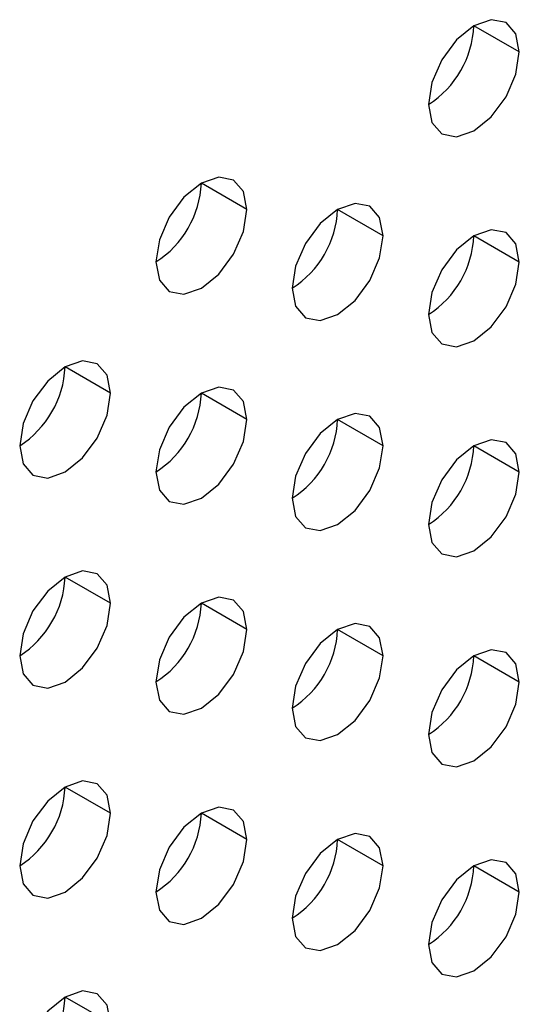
# Model space of a CAD drawing. Header units: millimetres. Extents: x 0 to 1118, y 0 to 864.
# Tile 188 of 254: x 933.23 to 934.52, y 692.9 to 695.45. Entities that reach past the tile are written whole.
import ezdxf

# ---------------------------------------------------------------- set-up
doc = ezdxf.new("R2010")
doc.units = ezdxf.units.MM

msp = doc.modelspace()

# ---------------------------------------------------------------- linework, layer by layer
at = {"color": 7, "linetype": 'Continuous', "lineweight": 25}
for p, q in [((934.5241, 695.3692), (934.4063, 695.4372)), ((933.817, 694.961), (933.6992, 695.029)), ((934.1706, 694.8929), (934.0527, 694.961)), ((934.5241, 694.8248), (934.4063, 694.8929)), ((933.4635, 694.4847), (933.3456, 694.5528)), ((933.817, 694.4166), (933.6992, 694.4847)), ((934.1706, 694.3486), (934.0527, 694.4166)), ((934.5241, 694.2805), (934.4063, 694.3485)), ((933.4635, 693.9404), (933.3456, 694.0084)), ((933.817, 693.8723), (933.6992, 693.9403)), ((934.1706, 693.8042), (934.0527, 693.8722)), ((934.5241, 693.7361), (934.4063, 693.8042)), ((933.4635, 693.396), (933.3456, 693.464)), ((933.817, 693.3279), (933.6992, 693.396)), ((934.1706, 693.2598), (934.0527, 693.3279)), ((934.5241, 693.1918), (934.4063, 693.2598)), ((933.4635, 692.8516), (933.3456, 692.9197))]:
    msp.add_line(p, q, dxfattribs=at)
at = {"color": 7, "linetype": 'Continuous', "lineweight": 25, "flags": 128}
for points in [[(934.5241, 695.3692), (934.5152, 695.4161), (934.4896, 695.4455), (934.4514, 695.4529), (934.4063, 695.4373), (934.3612, 695.4009), (934.3229, 695.3493), (934.2974, 695.2904), (934.2884, 695.2331)], [(934.2884, 695.2331), (934.2974, 695.1862), (934.3229, 695.1568), (934.3612, 695.1494), (934.4063, 695.1651), (934.4514, 695.2015), (934.4896, 695.253), (934.5152, 695.3119), (934.5241, 695.3692)], [(933.817, 694.961), (933.8081, 695.0079), (933.7825, 695.0373), (933.7443, 695.0447), (933.6992, 695.0291), (933.6541, 694.9927), (933.6158, 694.9411), (933.5903, 694.8822), (933.5813, 694.8249)], [(933.5813, 694.8249), (933.5903, 694.778), (933.6158, 694.7486), (933.6541, 694.7412), (933.6992, 694.7569), (933.7443, 694.7933), (933.7825, 694.8448), (933.8081, 694.9037), (933.817, 694.961)], [(934.1706, 694.8929), (934.1616, 694.9398), (934.1361, 694.9692), (934.0978, 694.9767), (934.0527, 694.961), (934.0076, 694.9246), (933.9694, 694.873), (933.9438, 694.8141), (933.9349, 694.7569)], [(934.5241, 694.8248), (934.5152, 694.8717), (934.4896, 694.9011), (934.4514, 694.9086), (934.4063, 694.8929), (934.3612, 694.8565), (934.3229, 694.8049), (934.2974, 694.746), (934.2884, 694.6888)], [(933.9349, 694.7569), (933.9438, 694.71), (933.9694, 694.6805), (934.0076, 694.6731), (934.0527, 694.6888), (934.0978, 694.7252), (934.1361, 694.7768), (934.1616, 694.8357), (934.1706, 694.8929)], [(934.2884, 694.6888), (934.2974, 694.6419), (934.3229, 694.6125), (934.3612, 694.605), (934.4063, 694.6207), (934.4514, 694.6571), (934.4896, 694.7087), (934.5152, 694.7676), (934.5241, 694.8248)], [(933.4635, 694.4847), (933.4545, 694.5316), (933.429, 694.561), (933.3907, 694.5684), (933.3456, 694.5528), (933.3005, 694.5164), (933.2623, 694.4648), (933.2367, 694.4059), (933.2278, 694.3486)], [(933.817, 694.4166), (933.8081, 694.4635), (933.7825, 694.4929), (933.7443, 694.5004), (933.6992, 694.4847), (933.6541, 694.4483), (933.6158, 694.3967), (933.5903, 694.3378), (933.5813, 694.2806)], [(933.2278, 694.3486), (933.2367, 694.3017), (933.2623, 694.2723), (933.3005, 694.2649), (933.3456, 694.2806), (933.3907, 694.317), (933.429, 694.3686), (933.4545, 694.4275), (933.4635, 694.4847)], [(934.1706, 694.3486), (934.1616, 694.3955), (934.1361, 694.4249), (934.0978, 694.4323), (934.0527, 694.4166), (934.0076, 694.3802), (933.9694, 694.3286), (933.9438, 694.2698), (933.9349, 694.2125)], [(933.5813, 694.2806), (933.5903, 694.2337), (933.6158, 694.2043), (933.6541, 694.1968), (933.6992, 694.2125), (933.7443, 694.2489), (933.7825, 694.3005), (933.8081, 694.3594), (933.817, 694.4166)], [(933.9349, 694.2125), (933.9438, 694.1656), (933.9694, 694.1362), (934.0076, 694.1288), (934.0527, 694.1444), (934.0978, 694.1808), (934.1361, 694.2324), (934.1616, 694.2913), (934.1706, 694.3486)], [(934.5241, 694.2805), (934.5152, 694.3274), (934.4896, 694.3568), (934.4514, 694.3642), (934.4063, 694.3485), (934.3612, 694.3121), (934.3229, 694.2606), (934.2974, 694.2017), (934.2884, 694.1444)], [(934.2884, 694.1444), (934.2974, 694.0975), (934.3229, 694.0681), (934.3612, 694.0607), (934.4063, 694.0764), (934.4514, 694.1128), (934.4896, 694.1643), (934.5152, 694.2232), (934.5241, 694.2805)], [(933.4635, 693.9404), (933.4545, 693.9873), (933.429, 694.0167), (933.3907, 694.0241), (933.3456, 694.0084), (933.3005, 693.972), (933.2623, 693.9204), (933.2367, 693.8615), (933.2278, 693.8043)], [(933.2278, 693.8043), (933.2367, 693.7574), (933.2623, 693.728), (933.3005, 693.7206), (933.3456, 693.7362), (933.3907, 693.7726), (933.429, 693.8242), (933.4545, 693.8831), (933.4635, 693.9404)], [(933.817, 693.8723), (933.8081, 693.9192), (933.7825, 693.9486), (933.7443, 693.956), (933.6992, 693.9403), (933.6541, 693.9039), (933.6158, 693.8524), (933.5903, 693.7935), (933.5813, 693.7362)], [(934.1706, 693.8042), (934.1616, 693.8511), (934.1361, 693.8805), (934.0978, 693.8879), (934.0527, 693.8723), (934.0076, 693.8359), (933.9694, 693.7843), (933.9438, 693.7254), (933.9349, 693.6681)], [(933.5813, 693.7362), (933.5903, 693.6893), (933.6158, 693.6599), (933.6541, 693.6525), (933.6992, 693.6682), (933.7443, 693.7045), (933.7825, 693.7561), (933.8081, 693.815), (933.817, 693.8723)], [(934.5241, 693.7361), (934.5152, 693.783), (934.4896, 693.8124), (934.4514, 693.8199), (934.4063, 693.8042), (934.3612, 693.7678), (934.3229, 693.7162), (934.2974, 693.6573), (934.2884, 693.6001)], [(933.9349, 693.6681), (933.9438, 693.6212), (933.9694, 693.5918), (934.0076, 693.5844), (934.0527, 693.6001), (934.0978, 693.6365), (934.1361, 693.688), (934.1616, 693.7469), (934.1706, 693.8042)], [(934.2884, 693.6001), (934.2974, 693.5532), (934.3229, 693.5237), (934.3612, 693.5163), (934.4063, 693.532), (934.4514, 693.5684), (934.4896, 693.62), (934.5152, 693.6789), (934.5241, 693.7361)], [(933.4635, 693.396), (933.4545, 693.4429), (933.429, 693.4723), (933.3907, 693.4797), (933.3456, 693.4641), (933.3005, 693.4277), (933.2623, 693.3761), (933.2367, 693.3172), (933.2278, 693.2599)], [(933.817, 693.3279), (933.8081, 693.3748), (933.7825, 693.4042), (933.7443, 693.4116), (933.6992, 693.396), (933.6541, 693.3596), (933.6158, 693.308), (933.5903, 693.2491), (933.5813, 693.1918)], [(933.2278, 693.2599), (933.2367, 693.213), (933.2623, 693.1836), (933.3005, 693.1762), (933.3456, 693.1919), (933.3907, 693.2283), (933.429, 693.2798), (933.4545, 693.3387), (933.4635, 693.396)], [(933.5813, 693.1918), (933.5903, 693.1449), (933.6158, 693.1155), (933.6541, 693.1081), (933.6992, 693.1238), (933.7443, 693.1602), (933.7825, 693.2118), (933.8081, 693.2707), (933.817, 693.3279)], [(934.1706, 693.2598), (934.1616, 693.3067), (934.1361, 693.3361), (934.0978, 693.3436), (934.0527, 693.3279), (934.0076, 693.2915), (933.9694, 693.2399), (933.9438, 693.181), (933.9349, 693.1238)], [(934.5241, 693.1918), (934.5152, 693.2387), (934.4896, 693.2681), (934.4514, 693.2755), (934.4063, 693.2598), (934.3612, 693.2234), (934.3229, 693.1718), (934.2974, 693.113), (934.2884, 693.0557)], [(933.9349, 693.1238), (933.9438, 693.0769), (933.9694, 693.0475), (934.0076, 693.04), (934.0527, 693.0557), (934.0978, 693.0921), (934.1361, 693.1437), (934.1616, 693.2026), (934.1706, 693.2598)], [(934.2884, 693.0557), (934.2974, 693.0088), (934.3229, 692.9794), (934.3612, 692.972), (934.4063, 692.9876), (934.4514, 693.024), (934.4896, 693.0756), (934.5152, 693.1345), (934.5241, 693.1918)], [(933.4635, 692.8516), (933.4545, 692.8985), (933.429, 692.9279), (933.3907, 692.9354), (933.3456, 692.9197), (933.3005, 692.8833), (933.2623, 692.8317), (933.2367, 692.7728), (933.2278, 692.7156)]]:
    msp.add_lwpolyline(points, dxfattribs=at)
at = {"color": 7, "linetype": 'Continuous', "lineweight": 25}
for centre in [(934.1504, 695.4489), (933.4433, 695.0407), (933.7969, 694.9726), (934.1504, 694.9045), (933.0898, 694.5644), (933.4433, 694.4963), (933.7969, 694.4282), (934.1504, 694.3602), (933.0898, 694.02), (933.4433, 693.952), (933.7969, 693.8839), (934.1504, 693.8158), (933.0898, 693.4757), (933.4433, 693.4076), (933.7969, 693.3395), (934.1504, 693.2714), (933.0898, 692.9313)]:
    msp.add_arc(centre, 0.2561, 302.6055, 357.3945, dxfattribs=at)

doc.saveas('drawing.dxf')
